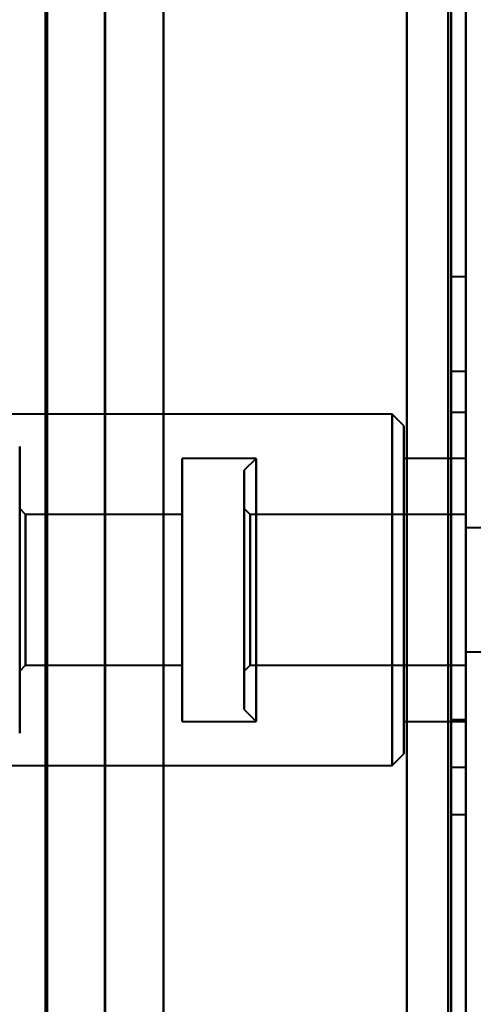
# Model space of a CAD drawing. Header units: millimetres. Extents: x -852 to 852, y -1321 to 592.
# Tile 25 of 111: x -670 to -655, y -381 to -347. Entities that reach past the tile are written whole.
import ezdxf

# ---------------------------------------------------------------- set-up
doc = ezdxf.new("R2010")
doc.units = ezdxf.units.MM
doc.layers.add('G-IMPT', color=8, linetype='Continuous', lineweight=40)

# ---------------------------------------------------------------- blocks, each defined once
blk = doc.blocks.new('NEXA 1500 CALQUES_dwg-769064-Niveau de réf_')
at = {"layer": 'G-IMPT'}
for p, q in [((-655, -383.95), (-655, 448.85)), ((-669.233, 432.95), (-669.233, -385.05)), ((-667.233, 432.95), (-667.233, -385.05)), ((-655, -323.45), (-655.5, -323.45)), ((-655.5, -326.65), (-655.5, -323.45)), ((-655.5, -326.65), (-655.5, -323.45)), ((-655.5, -323.45), (-655.5, -326.65)), ((-655.5, -323.45), (-655.5, -326.65)), ((-655, -326.65), (-655, -323.45)), ((-655, -326.65), (-655, -323.45)), ((-655, -323.45), (-655, -326.65)), ((-655, -323.45), (-655, -326.65)), ((-655.5, -326.65), (-655, -326.65)), ((-657.5, -328.1), (-690, -328.1)), ((-657.1, -328.5), (-657.5, -328.1)), ((-657.5, -339.546), (-657.5, -328.1)), ((-657.5, -328.1), (-657.5, -339.546)), ((-655, -328.05), (-655.5, -328.05)), ((-655.5, -328.05), (-655.5, -340.05)), ((-655.5, -328.05), (-655.5, -340.05)), ((-655.5, -340.05), (-655.5, -328.05)), ((-655.5, -340.05), (-655.5, -328.05)), ((-655, -328.05), (-655, -340.05)), ((-655, -328.05), (-655, -340.05)), ((-655, -340.05), (-655, -328.05)), ((-655, -340.05), (-655, -328.05)), ((-657.5, -340), (-657.5, -328.554)), ((-657.5, -328.554), (-657.5, -340)), ((-657.1, -339.177), (-657.1, -328.5)), ((-657.1, -328.5), (-657.1, -339.177)), ((-657.1, -339.6), (-657.1, -328.923)), ((-657.1, -328.923), (-657.1, -339.6)), ((-670.1, -329.2), (-670.1, -338.53)), ((-670.1, -338.53), (-670.1, -329.2)), ((-670.1, -329.57), (-670.1, -338.9)), ((-670.1, -338.9), (-670.1, -329.57)), ((-662.1, -329.6), (-664.6, -329.6)), ((-664.6, -329.6), (-664.6, -338.161)), ((-664.6, -338.161), (-664.6, -329.6)), ((-662.1, -329.6), (-662.5, -330)), ((-662.1, -329.6), (-662.1, -338.5)), ((-662.1, -329.6), (-662.1, -338.5)), ((-662.1, -329.939), (-662.1, -329.6)), ((-662.1, -338.161), (-662.1, -329.6)), ((-655, -329.6), (-657.1, -329.6)), ((-657.1, -329.6), (-657.1, -338.161)), ((-657.1, -338.161), (-657.1, -329.6)), ((-655, -329.6), (-655, -338.161)), ((-655, -338.5), (-655, -329.6)), ((-655, -338.5), (-655, -329.6)), ((-664.6, -329.939), (-664.6, -338.5)), ((-664.6, -338.5), (-664.6, -329.939)), ((-662.1, -338.5), (-662.1, -329.939)), ((-657.1, -329.939), (-657.1, -338.5)), ((-657.1, -338.5), (-657.1, -329.939)), ((-655, -329.939), (-655, -338.5)), ((-662.5, -330), (-662.5, -338.1)), ((-662.5, -330), (-662.5, -338.1)), ((-662.5, -338.1), (-662.5, -330)), ((-662.5, -338.1), (-662.5, -330)), ((-669.9, -331.5), (-670.1, -331.3)), ((-670.1, -331.3), (-670.1, -336.59)), ((-670.1, -336.59), (-670.1, -331.3)), ((-670.1, -331.51), (-670.1, -336.8)), ((-670.1, -336.8), (-670.1, -331.51)), ((-664.6, -331.5), (-669.9, -331.5)), ((-669.9, -331.5), (-669.9, -336.406)), ((-669.9, -336.406), (-669.9, -331.5)), ((-664.6, -331.5), (-664.6, -336.406)), ((-664.6, -336.406), (-664.6, -331.5)), ((-662.3, -331.5), (-662.5, -331.3)), ((-662.5, -331.3), (-662.5, -336.8)), ((-662.5, -331.3), (-662.5, -336.8)), ((-662.5, -336.8), (-662.5, -331.3)), ((-662.5, -336.8), (-662.5, -331.3)), ((-655, -331.5), (-662.3, -331.5)), ((-662.3, -331.5), (-662.3, -333.073)), ((-662.3, -331.5), (-662.3, -331.694)), ((-662.3, -333.073), (-662.3, -331.5)), ((-662.3, -336.6), (-662.3, -331.5)), ((-655, -331.5), (-655, -336.6)), ((-655, -331.5), (-655, -336.6)), ((-655, -336.406), (-655, -331.5)), ((-669.9, -331.694), (-669.9, -336.6)), ((-669.9, -336.6), (-669.9, -331.694)), ((-664.6, -331.694), (-664.6, -336.6)), ((-664.6, -336.6), (-664.6, -331.694)), ((-662.3, -331.694), (-662.3, -336.6)), ((-655, -336.6), (-655, -331.694)), ((-654, -331.95), (-655, -331.95)), ((-655, -331.95), (-655, -334.05)), ((-655, -334.05), (-655, -331.95)), ((-662.3, -333.073), (-662.3, -336.406)), ((-662.3, -336.6), (-662.3, -333.073)), ((-655, -334.05), (-655, -336.15)), ((-655, -336.15), (-655, -334.05)), ((-655, -336.15), (-654, -336.15)), ((-670.1, -336.8), (-669.9, -336.6)), ((-669.9, -336.6), (-664.6, -336.6)), ((-662.5, -336.8), (-662.3, -336.6)), ((-662.3, -336.6), (-655, -336.6)), ((-655, -336.6), (-655, -336.406)), ((-662.5, -338.1), (-662.1, -338.5)), ((-655, -338.161), (-655, -338.5)), ((-664.6, -338.5), (-662.1, -338.5)), ((-657.1, -338.5), (-655, -338.5)), ((-655, -338.45), (-655.5, -338.45)), ((-655.5, -341.65), (-655.5, -338.45)), ((-655.5, -341.65), (-655.5, -338.45)), ((-655.5, -338.45), (-655.5, -341.65)), ((-655.5, -338.45), (-655.5, -341.65)), ((-655, -341.65), (-655, -338.45)), ((-655, -341.65), (-655, -338.45)), ((-655, -338.45), (-655, -341.65)), ((-655, -338.45), (-655, -341.65)), ((-657.5, -340), (-657.1, -339.6)), ((-690, -340), (-657.5, -340)), ((-655.5, -340.05), (-655, -340.05)), ((-655.5, -341.65), (-655, -341.65))]:
    blk.add_line(p, q, dxfattribs=at)
at = {"layer": 'G-IMPT', "flags": 128}
for points in [[(-657, -383.95), (-657, -175.75), (-657, 32.45), (-657, 240.65), (-657, 448.85)], [(-657, -383.95), (-657, -175.75), (-657, 32.45), (-657, 240.65), (-657, 448.85)], [(-657, 448.85), (-657, 240.65), (-657, 32.45), (-657, -175.75), (-657, -383.95)], [(-657, 448.85), (-657, 240.65), (-657, 32.45), (-657, -175.75), (-657, -383.95)], [(-657, -383.95), (-657, -175.75), (-657, 32.45), (-657, 240.65), (-657, 448.85)], [(-657, 448.85), (-657, 240.65), (-657, 32.45), (-657, -175.75), (-657, -383.95)], [(-655.6, 448.85), (-655.6, 240.65), (-655.6, 32.45), (-655.6, -175.75), (-655.6, -383.95)], [(-655.6, -383.95), (-655.6, -175.75), (-655.6, 32.45), (-655.6, 240.65), (-655.6, 448.85)], [(-655.6, -383.95), (-655.6, -175.75), (-655.6, 32.45), (-655.6, 240.65), (-655.6, 448.85)], [(-655.6, 448.85), (-655.6, 240.65), (-655.6, 32.45), (-655.6, -175.75), (-655.6, -383.95)], [(-655.6, -383.95), (-655.6, -175.75), (-655.6, 32.45), (-655.6, 240.65), (-655.6, 448.85)], [(-655.6, 448.85), (-655.6, 240.65), (-655.6, 32.45), (-655.6, -175.75), (-655.6, -383.95)], [(-655.5, 448.85), (-655.5, 240.65), (-655.5, 32.45), (-655.5, -175.75), (-655.5, -383.95)], [(-655.5, -383.95), (-655.5, -175.75), (-655.5, 32.45), (-655.5, 240.65), (-655.5, 448.85)], [(-669.172, -385.05), (-669.172, -180.55), (-669.172, 23.95), (-669.172, 228.45), (-669.172, 432.95)], [(-669.172, 432.95), (-669.172, 228.45), (-669.172, 23.95), (-669.172, -180.55), (-669.172, -385.05)], [(-667.203, -385.05), (-667.203, -180.55), (-667.203, 23.95), (-667.203, 228.45), (-667.203, 432.95)], [(-667.203, 432.95), (-667.203, 228.45), (-667.203, 23.95), (-667.203, -180.55), (-667.203, -385.05)], [(-665.233, 432.95), (-665.233, 228.45), (-665.233, 23.95), (-665.233, -180.55), (-665.233, -385.05)], [(-665.233, 432.95), (-665.233, 228.6), (-665.233, 24.25), (-665.233, -180.1), (-665.233, -384.45)], [(-665.233, -385.05), (-665.233, -180.55), (-665.233, 23.95), (-665.233, 228.45), (-665.233, 432.95)], [(-665.233, -384.45), (-665.233, -180.1), (-665.233, 24.25), (-665.233, 228.6), (-665.233, 432.95)], [(-657, -384.45), (-657, -180.1), (-657, 24.25), (-657, 228.6), (-657, 432.95)], [(-657, 432.95), (-657, 228.6), (-657, 24.25), (-657, -180.1), (-657, -384.45)], [(-655, -383.95), (-655, -183.725), (-655, 16.5), (-655, 216.725), (-655, 416.95)], [(-655, 416.95), (-655, 216.725), (-655, 16.5), (-655, -183.725), (-655, -383.95)], [(-655, 414.35), (-655, 214.775), (-655, 15.2), (-655, -184.375), (-655, -383.95)], [(-655, 414.35), (-655, 214.775), (-655, 15.2), (-655, -184.375), (-655, -383.95)], [(-655, -383.95), (-655, -184.375), (-655, 15.2), (-655, 214.775), (-655, 414.35)], [(-655, -383.95), (-655, -184.375), (-655, 15.2), (-655, 214.775), (-655, 414.35)], [(-655, 414.35), (-655, 214.65), (-655, 14.95), (-655, -184.75), (-655, -384.45)], [(-655, -384.45), (-655, -184.75), (-655, 14.95), (-655, 214.65), (-655, 414.35)]]:
    blk.add_lwpolyline(points, dxfattribs=at)

msp = doc.modelspace()

# ---------------------------------------------------------------- block references
at = {"layer": 'G-IMPT'}
msp.add_blockref('NEXA 1500 CALQUES_dwg-769064-Niveau de réf_', (0, -32.45), dxfattribs=at)

doc.saveas('drawing.dxf')
